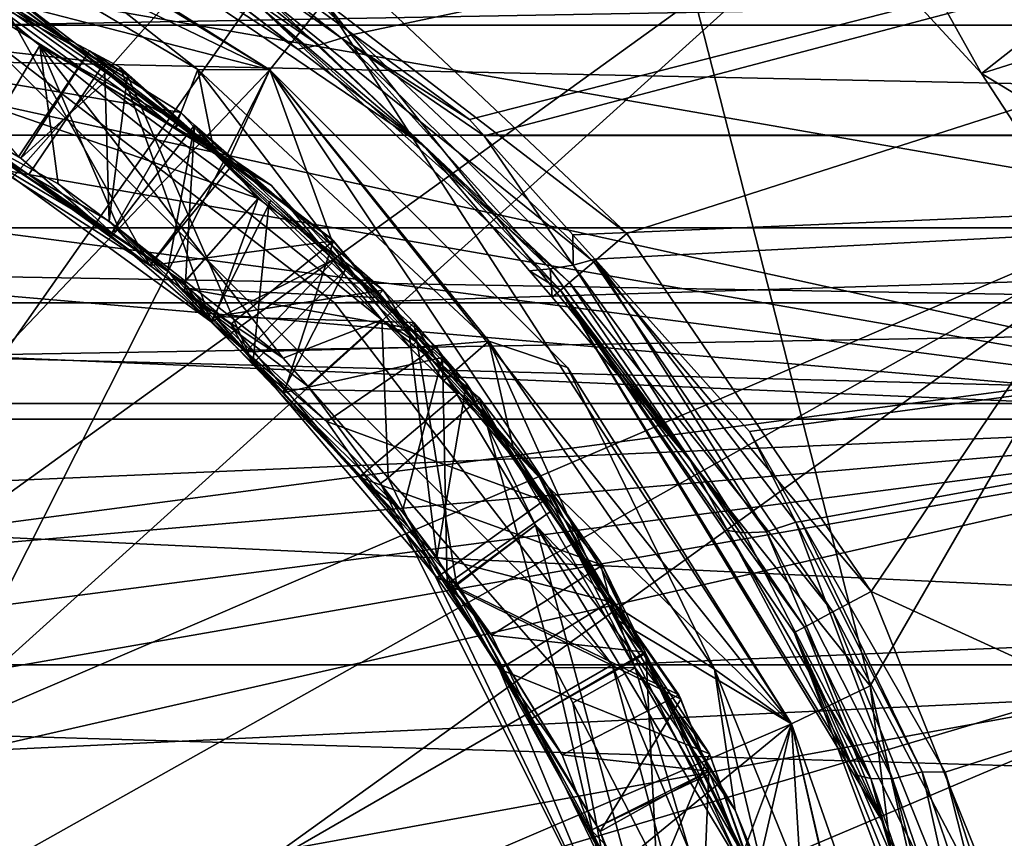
# Model space of a CAD drawing. Extents: x 0 to 200, y 18 to 95.
# Tile 55 of 256: x 49.77 to 55.4, y 51.24 to 55.92. Entities that reach past the tile are written whole.
import ezdxf

# ---------------------------------------------------------------- set-up
doc = ezdxf.new("R2010")
doc.units = 0

msp = doc.modelspace()

# ---------------------------------------------------------------- linework, layer by layer
for points in [[(50.736584, 59.984165, 1.499999), (48.326195, 60.901817, 1.499999), (46.207592, 53.498707, 1.499999)], [(50.736584, 59.984165, 1.499999), (46.207592, 53.498707, 1.499999), (47.02367, 53.217094, 1.499999)], [(50.736584, 59.984165, 1.499999), (47.02367, 53.217094, 1.499999), (47.795235, 52.829819, 1.499999)], [(52.941235, 58.64566, 1.499999), (50.736584, 59.984165, 1.499999), (47.795235, 52.829819, 1.499999)], [(52.669579, 59.807072, 63), (51.440887, 56.396202, 63), (56.787273, 55.830662, 63)], [(51.514252, 56.022617, 27.5), (52.669579, 59.807072, 27.5), (54.635891, 52.108208, 27.5)], [(52.669579, 59.807072, 27.5), (56.787273, 55.830662, 27.5), (54.635891, 52.108208, 27.5)], [(52.669579, 59.807072, 63), (56.787273, 55.830662, 63), (56.753792, 55.808353, 54.714008)], [(56.539707, 56.133171, 54.398853), (52.669579, 59.807072, 63), (56.753792, 55.808353, 54.714008)], [(52.669579, 59.807072, 27.5), (56.254646, 56.481194, 38.069279), (56.787273, 55.830662, 27.5)], [(66.499992, 55.257084, 282.468109), (66.499992, 58.968403, 278.624939), (29.499992, 55.257084, 282.468109)], [(66.499992, 58.968403, 278.624939), (29.499992, 58.968403, 278.624939), (29.499992, 55.257084, 282.468109)], [(50.481102, 56.70966, 260.700623), (66.499992, 58.968403, 263.375061), (51.678894, 55.833073, 259.989655)], [(51.678894, 55.833073, 259.989655), (66.499992, 58.968403, 263.375061), (52.343472, 55.346714, 259.595184)], [(52.343472, 55.346714, 259.595184), (66.499992, 58.968403, 263.375061), (52.427551, 55.25304, 259.538513)], [(66.499992, 58.968403, 263.375061), (66.499992, 55.257084, 259.53186), (52.427551, 55.25304, 259.538513)], [(34.117325, 57.774067), (35.066113, 58.630611), (57.841534, 53.63353)], [(35.066113, 58.630611), (57.238976, 54.76083), (57.841534, 53.63353)], [(35.066113, 58.630611), (56.541397, 55.831932), (57.238976, 54.76083)], [(35.066113, 58.630611), (55.753998, 56.838848), (56.541397, 55.831932)], [(52.941235, 58.64566, 1.499999), (47.795235, 52.829819, 1.499999), (48.508659, 52.343708, 1.499999)], [(54.867409, 56.930458, 1.499999), (52.941235, 58.64566, 1.499999), (48.508659, 52.343708, 1.499999)], [(46.89209, 57.707489, 28), (47.003357, 58.194954, 27.5), (51.202507, 55.631706, 28)], [(47.003357, 58.194954, 27.5), (51.514252, 56.022617, 27.5), (51.202507, 55.631706, 28)], [(33.245979, 56.838848), (34.117325, 57.774067), (57.841534, 53.63353)], [(46.89209, 57.707493, 49), (51.202507, 55.631706, 49), (46.499996, 50.691116, 49)], [(46.89209, 57.707493, 34.5), (49.823685, 55.985703, 34.5), (51.202507, 55.631706, 34.5)], [(51.202507, 55.631706, 49), (46.89209, 57.707493, 34.5), (51.202507, 55.631706, 34.5)], [(46.89209, 57.707493, 49), (46.89209, 57.707493, 34.5), (51.202507, 55.631706, 49)], [(49.164249, 56.91243, 29.5), (46.89209, 57.707489, 28), (51.202507, 55.631706, 28)], [(53.744888, 57.26965, 24), (54.11739, 57.674297, 24), (55.271759, 55.611019, 24)], [(54.11739, 57.674297, 24), (55.705788, 55.948833, 24), (55.271759, 55.611019, 24)], [(55.271759, 55.611019, 27.5), (53.744888, 57.26965, 24), (55.271759, 55.611019, 24)], [(56.635246, 56.043793, 27.5), (53.744888, 57.26965, 27.5), (55.271759, 55.611019, 27.5)], [(53.744888, 57.26965, 27.5), (53.744888, 57.26965, 24), (55.271759, 55.611019, 27.5)], [(49.105255, 57.216587, 63.5), (51.361942, 55.749157, 259.597687), (52.084743, 55.193924, 259.130707)], [(51.139111, 55.997543, 63.5), (49.105255, 57.216587, 63.5), (52.084743, 55.193924, 259.130707)], [(49.105255, 57.216587, 63.5), (50.242355, 56.609196, 260.321075), (51.361942, 55.749157, 259.597687)], [(55.906078, 56.968739, 26.5), (54.867409, 56.930458, 26.5), (57.411125, 54.862637, 26.5)], [(113.275154, 55.887272, 277.913177), (110.863342, 56.886276, 275.501373), (39.5, 55.887272, 277.913177)], [(110.863342, 56.886276, 275.501373), (41.911797, 56.886276, 275.501373), (39.5, 55.887272, 277.913177)], [(47.088192, 56.886276, 270.324982), (105.686966, 56.886276, 270.324982), (49.499989, 55.887272, 267.913177)], [(54.867409, 56.930458, 1.499999), (48.508659, 52.343708, 1.499999), (49.15139, 51.767342, 1.499999)], [(48.830658, 56.792336, 29.5), (49.164249, 56.91243, 29.5), (50.790874, 55.633842, 29.5)], [(56.451561, 54.895134, 1.499999), (54.867409, 56.930458, 1.499999), (49.15139, 51.767342, 1.499999)], [(51.202507, 55.631706, 29.5), (49.164249, 56.91243, 29.5), (51.202507, 55.631706, 28)], [(50.790874, 55.633842, 29.5), (49.164249, 56.91243, 29.5), (51.202507, 55.631706, 29.5)], [(105.686966, 56.886276, 270.324982), (103.275146, 55.887272, 267.913177), (49.499989, 55.887272, 267.913177)], [(54.867409, 56.930458, 26.5), (56.451561, 54.895134, 26.5), (57.411125, 54.862637, 26.5)], [(56.451561, 54.895134, 26.5), (54.867409, 56.930458, 1.499999), (56.451561, 54.895134, 1.499999)], [(54.867409, 56.930458, 26.5), (54.867409, 56.930458, 1.499999), (56.451561, 54.895134, 26.5)], [(32.458588, 55.831932), (33.245979, 56.838848), (57.841534, 53.63353)], [(49.104855, 56.268658, 29.85305), (48.830658, 56.792336, 29.5), (50.659111, 55.294971, 29.825687)], [(48.830658, 56.792336, 29.5), (50.790874, 55.633842, 29.5), (50.659111, 55.294971, 29.825687)], [(50.056637, 56.760483, 260.641815), (50.176041, 56.821392, 260.79718), (51.481956, 55.771885, 259.7612)], [(50.176041, 56.821392, 260.79718), (51.611462, 55.811703, 259.915283), (51.481956, 55.771885, 259.7612)], [(50.176041, 56.821392, 260.79718), (50.481102, 56.70966, 260.700623), (51.611462, 55.811703, 259.915283)], [(50.056637, 56.760483, 260.641815), (51.481956, 55.771885, 259.7612), (51.361942, 55.749157, 259.597687)], [(50.242355, 56.609196, 260.321075), (50.056637, 56.760483, 260.641815), (51.361942, 55.749157, 259.597687)], [(50.481102, 56.70966, 260.700623), (51.678894, 55.833073, 259.989655), (51.611462, 55.811703, 259.915283)], [(50.170048, 55.739166, 32.885326), (48.537464, 56.607803, 32.928493), (49.764038, 55.13295, 32.451752)], [(48.651295, 56.543018, 33.124859), (48.537464, 56.607803, 32.928493), (50.255806, 55.671501, 33.082195)], [(48.537464, 56.607803, 32.928493), (50.170048, 55.739166, 32.885326), (50.255806, 55.671501, 33.082195)], [(48.360542, 55.886929, 33.554359), (48.651295, 56.543018, 33.124859), (50.255806, 55.671501, 33.082195)], [(48.77718, 55.709686, 32.04652), (49.114853, 56.379372, 31.613506), (51.135666, 54.895695, 31.55485)], [(49.114853, 56.379372, 31.613506), (49.113914, 56.377476, 31.414299), (50.693104, 55.387733, 31.376329)], [(49.114853, 56.379372, 31.613506), (50.693104, 55.387733, 31.376329), (51.135666, 54.895695, 31.55485)], [(51.440887, 56.396202, 63), (51.289997, 56.196873, 63.066986), (53.244667, 54.695671, 63)], [(56.787273, 55.830662, 63), (51.440887, 56.396202, 63), (53.244667, 54.695671, 63)], [(49.113914, 56.377476, 31.414299), (48.77718, 55.709686, 30.980494), (50.693104, 55.387733, 31.376329)], [(49.206303, 56.336124, 29.913935), (49.104855, 56.268658, 29.85305), (50.659111, 55.294971, 29.825687)], [(49.154358, 56.357849, 30.112467), (49.886158, 55.770893, 30.090458), (49.55825, 55.215611, 30.523306)], [(49.154358, 56.357849, 30.112467), (49.206303, 56.336124, 29.913935), (49.886158, 55.770893, 30.090458)], [(50.685398, 55.327595, 29.875132), (49.206303, 56.336124, 29.913935), (50.659111, 55.294971, 29.825687)], [(49.886158, 55.770893, 30.090458), (49.206303, 56.336124, 29.913935), (50.685398, 55.327595, 29.875132)], [(51.289997, 56.196873, 63.066986), (51.179543, 56.050953, 63.25), (53.054565, 54.533306, 63.066986)], [(53.244667, 54.695671, 63), (51.289997, 56.196873, 63.066986), (53.054565, 54.533306, 63.066986)], [(49.61945, 56.107075, 34.400738), (49.124226, 55.519249, 33.971092), (50.514683, 54.511749, 33.927845)], [(50.959946, 55.105583, 34.361683), (49.61945, 56.107075, 34.400738), (50.514683, 54.511749, 33.927845)], [(50.96603, 55.114563, 34.5), (49.61945, 56.107075, 34.400738), (50.959946, 55.105583, 34.361683)], [(49.823685, 55.985703, 34.5), (49.61945, 56.107075, 34.400738), (50.96603, 55.114563, 34.5)], [(51.179543, 56.050953, 63.25), (51.139111, 55.997543, 63.5), (52.915394, 54.414448, 63.25)], [(53.054565, 54.533306, 63.066986), (51.179543, 56.050953, 63.25), (52.915394, 54.414448, 63.25)], [(56.635246, 56.043793, 27.5), (55.271759, 55.611019, 27.5), (57.865089, 54.036873, 27.5)], [(48.048409, 56.039436, 30.566626), (49.55825, 55.215611, 30.523306), (50.298588, 54.698914, 30.939705)], [(48.77718, 55.709686, 30.980494), (48.048409, 56.039436, 30.566626), (50.298588, 54.698914, 30.939705)], [(51.202507, 55.631706, 34.5), (49.823685, 55.985703, 34.5), (50.96603, 55.114563, 34.5)], [(51.139111, 55.997543, 63.5), (52.084743, 55.193924, 259.130707), (52.864464, 54.370945, 63.5)], [(52.915394, 54.414448, 63.25), (51.139111, 55.997543, 63.5), (52.864464, 54.370945, 63.5)], [(51.202507, 55.631706, 28), (51.514252, 56.022617, 27.5), (54.185406, 51.891266, 28)], [(51.514252, 56.022617, 27.5), (54.635891, 52.108208, 27.5), (54.185406, 51.891266, 28)], [(55.271759, 55.611019, 24), (55.705788, 55.948833, 24), (56.504807, 53.723698, 24)], [(115.346222, 54.298084, 279.984253), (39.5, 55.887272, 277.913177), (37.428932, 54.298084, 279.984253)], [(113.275154, 55.887272, 277.913177), (39.5, 55.887272, 277.913177), (115.346222, 54.298084, 279.984253)], [(49.499989, 55.887272, 2.686884), (53.160252, 52.227016, 2.686884), (44.499992, 47.227016, 2.686884)], [(49.124226, 55.519249, 33.971092), (48.360542, 55.886929, 33.554359), (50.514683, 54.511749, 33.927845)], [(48.360542, 55.886929, 33.554359), (49.822876, 55.033028, 33.514057), (50.514683, 54.511749, 33.927845)], [(48.360542, 55.886929, 33.554359), (50.255806, 55.671501, 33.082195), (49.822876, 55.033028, 33.514057)], [(49.499989, 55.887272, 2.686884), (51.571064, 54.298084, 265.842102), (53.160252, 52.227016, 2.686884)], [(49.499989, 55.887272, 267.913177), (103.275146, 55.887272, 267.913177), (51.571064, 54.298084, 265.842102)], [(49.499989, 55.887272, 2.686884), (49.499989, 55.887272, 267.913177), (51.571064, 54.298084, 265.842102)], [(103.275146, 55.887272, 267.913177), (101.204079, 54.298084, 265.842102), (51.571064, 54.298084, 265.842102)], [(31.761005, 54.76083), (32.458588, 55.831932), (57.841534, 53.63353)], [(51.611462, 55.811703, 259.915283), (51.678894, 55.833073, 259.989655), (52.343472, 55.346714, 259.595184)], [(56.787273, 55.830662, 63), (53.244667, 54.695671, 63), (54.64209, 52.648079, 63)], [(54.635891, 52.108208, 27.5), (56.787273, 55.830662, 27.5), (55.749989, 47.227016, 27.5)], [(56.787273, 55.830662, 63), (54.64209, 52.648079, 63), (59.115543, 50.60128, 63)], [(49.55825, 55.215611, 30.523306), (49.886158, 55.770893, 30.090458), (49.990215, 54.979916, 30.510912)], [(49.886158, 55.770893, 30.090458), (51.842934, 54.201427, 30.031614), (51.278927, 53.981583, 30.429102)], [(50.338715, 54.720963, 30.5), (49.886158, 55.770893, 30.090458), (51.278927, 53.981583, 30.429102)], [(49.886158, 55.770893, 30.090458), (51.211723, 54.968719, 29.861324), (51.842934, 54.201427, 30.031614)], [(49.990215, 54.979916, 30.510912), (49.886158, 55.770893, 30.090458), (50.338715, 54.720963, 30.5)], [(49.886158, 55.770893, 30.090458), (50.685398, 55.327595, 29.875132), (51.211723, 54.968719, 29.861324)], [(51.361942, 55.749157, 259.597687), (51.481956, 55.771885, 259.7612), (52.084743, 55.193924, 259.130707)], [(51.481956, 55.771885, 259.7612), (51.611462, 55.811703, 259.915283), (52.804665, 54.492821, 258.83606)], [(52.084743, 55.193924, 259.130707), (51.481956, 55.771885, 259.7612), (52.804665, 54.492821, 258.83606)], [(51.611462, 55.811703, 259.915283), (52.936508, 54.513313, 258.991943), (52.804665, 54.492821, 258.83606)], [(51.611462, 55.811703, 259.915283), (52.427551, 55.25304, 259.538513), (52.936508, 54.513313, 258.991943)], [(51.611462, 55.811703, 259.915283), (52.343472, 55.346714, 259.595184), (52.427551, 55.25304, 259.538513)], [(48.77718, 55.709686, 32.04652), (50.709919, 54.415943, 31.987926), (50.866119, 54.188927, 32.415184)], [(49.777908, 55.125977, 32.451363), (48.77718, 55.709686, 32.04652), (50.866119, 54.188927, 32.415184)], [(48.77718, 55.709686, 32.04652), (51.135666, 54.895695, 31.55485), (50.709919, 54.415943, 31.987926)], [(50.693104, 55.387733, 31.376329), (48.77718, 55.709686, 30.980494), (50.298588, 54.698914, 30.939705)], [(49.764038, 55.13295, 32.451752), (48.77718, 55.709686, 32.04652), (49.777908, 55.125977, 32.451363)], [(50.170048, 55.739166, 32.885326), (49.764038, 55.13295, 32.451752), (49.777908, 55.125977, 32.451363)], [(50.348133, 55.644417, 32.880615), (50.170048, 55.739166, 32.885326), (49.777908, 55.125977, 32.451363)], [(50.255806, 55.671501, 33.082195), (50.170048, 55.739166, 32.885326), (50.388, 55.599697, 33.078682)], [(50.170048, 55.739166, 32.885326), (50.348133, 55.644417, 32.880615), (50.388, 55.599697, 33.078682)], [(49.822876, 55.033028, 33.514057), (50.255806, 55.671501, 33.082195), (50.282269, 54.764771, 33.501392)], [(50.255806, 55.671501, 33.082195), (50.388, 55.599697, 33.078682), (50.282269, 54.764771, 33.501392)], [(46.499996, 50.691116, 49), (51.202507, 55.631706, 49), (47.964096, 49.227016, 49)], [(51.202507, 55.631706, 49), (54.185406, 51.891266, 49), (47.964096, 49.227016, 49)], [(50.348133, 55.644417, 32.880615), (49.777908, 55.125977, 32.451363), (50.866119, 54.188927, 32.415184)], [(50.282269, 54.764771, 33.501392), (50.388, 55.599697, 33.078682), (51.104874, 53.951752, 33.471104)], [(51.208199, 54.883282, 32.853802), (50.348133, 55.644417, 32.880615), (50.866119, 54.188927, 32.415184)], [(50.388, 55.599697, 33.078682), (50.348133, 55.644417, 32.880615), (51.198883, 54.873375, 33.053291)], [(50.348133, 55.644417, 32.880615), (51.208199, 54.883282, 32.853802), (51.198883, 54.873375, 33.053291)], [(50.388, 55.599697, 33.078682), (51.198883, 54.873375, 33.053291), (51.104874, 53.951752, 33.471104)], [(50.659111, 55.294971, 29.825687), (50.790874, 55.633842, 29.5), (50.885746, 55.152924, 29.821697)], [(50.790874, 55.633842, 29.5), (52.455261, 54.080021, 29.5), (52.005096, 54.041203, 29.798229)], [(50.885746, 55.152924, 29.821697), (50.790874, 55.633842, 29.5), (52.005096, 54.041203, 29.798229)], [(50.790874, 55.633842, 29.5), (51.202507, 55.631706, 29.5), (52.455261, 54.080021, 29.5)], [(51.202507, 55.631706, 34.5), (50.96603, 55.114563, 34.5), (51.553345, 54.666683, 34.5)], [(54.185406, 51.891266, 29.5), (51.202507, 55.631706, 28), (54.185406, 51.891266, 28)], [(52.904682, 53.929531, 29.5), (51.202507, 55.631706, 28), (54.185406, 51.891266, 29.5)], [(51.202507, 55.631706, 34.5), (52.789925, 53.250019, 34.5), (54.185406, 51.891266, 34.5)], [(54.185406, 51.891266, 49), (51.202507, 55.631706, 34.5), (54.185406, 51.891266, 34.5)], [(51.202507, 55.631706, 49), (51.202507, 55.631706, 34.5), (54.185406, 51.891266, 49)], [(51.202507, 55.631706, 34.5), (51.553345, 54.666683, 34.5), (52.789925, 53.250019, 34.5)], [(51.202507, 55.631706, 29.5), (51.202507, 55.631706, 28), (52.904682, 53.929531, 29.5)], [(52.455261, 54.080021, 29.5), (51.202507, 55.631706, 29.5), (52.904682, 53.929531, 29.5)], [(56.504807, 53.723698, 27.5), (55.271759, 55.611019, 24), (56.504807, 53.723698, 24)], [(57.865089, 54.036873, 27.5), (55.271759, 55.611019, 27.5), (56.504807, 53.723698, 27.5)], [(55.271759, 55.611019, 27.5), (55.271759, 55.611019, 24), (56.504807, 53.723698, 27.5)], [(50.770893, 55.313946, 31.37389), (50.693104, 55.387733, 31.376329), (50.298588, 54.698914, 30.939705)], [(50.693104, 55.387733, 31.376329), (50.770893, 55.313946, 31.37389), (51.135666, 54.895695, 31.55485)], [(50.770893, 55.313946, 31.37389), (50.298588, 54.698914, 30.939705), (50.61911, 54.48597, 30.931112)], [(50.770893, 55.313946, 31.37389), (50.61911, 54.48597, 30.931112), (50.716995, 54.381451, 30.927473)], [(50.685398, 55.327595, 29.875132), (50.659111, 55.294971, 29.825687), (50.885746, 55.152924, 29.821697)], [(50.685398, 55.327595, 29.875132), (50.885746, 55.152924, 29.821697), (51.211723, 54.968719, 29.861324)], [(50.770893, 55.313946, 31.37389), (50.716995, 54.381451, 30.927473), (51.809616, 54.328651, 31.341314)], [(51.849873, 54.371326, 31.534117), (50.770893, 55.313946, 31.37389), (51.809616, 54.328651, 31.341314)], [(51.135666, 54.895695, 31.55485), (50.770893, 55.313946, 31.37389), (51.849873, 54.371326, 31.534117)], [(66.499992, 50.376331, 284.641174), (66.499992, 55.257084, 282.468109), (29.499992, 50.376331, 284.641174)], [(66.499992, 55.257084, 282.468109), (29.499992, 55.257084, 282.468109), (29.499992, 50.376331, 284.641174)], [(52.427551, 55.25304, 259.538513), (66.499992, 55.257084, 259.53186), (52.934669, 54.688057, 259.196655)], [(52.427551, 55.25304, 259.538513), (52.934669, 54.688057, 259.196655), (52.936508, 54.513313, 258.991943)], [(52.934669, 54.688057, 259.196655), (66.499992, 55.257084, 259.53186), (53.060078, 54.54834, 259.112091)], [(53.060078, 54.54834, 259.112091), (66.499992, 55.257084, 259.53186), (53.945152, 53.562252, 258.515442)], [(53.945152, 53.562252, 258.515442), (66.499992, 55.257084, 259.53186), (54.241329, 53.04694, 258.301117)], [(54.241329, 53.04694, 258.301117), (66.499992, 55.257084, 259.53186), (55.064758, 51.614265, 257.705261)], [(55.064758, 51.614265, 257.705261), (66.499992, 55.257084, 259.53186), (55.468193, 50.365749, 257.401794)], [(49.55825, 55.215611, 30.523306), (49.990215, 54.979916, 30.510912), (50.298588, 54.698914, 30.939705)], [(52.038357, 54.074627, 29.832857), (50.885746, 55.152924, 29.821697), (52.005096, 54.041203, 29.798229)], [(51.211723, 54.968719, 29.861324), (50.885746, 55.152924, 29.821697), (52.038357, 54.074627, 29.832857)], [(52.084743, 55.193924, 259.130707), (52.687698, 54.482037, 258.688446), (52.864464, 54.370945, 63.5)], [(52.084743, 55.193924, 259.130707), (52.804665, 54.492821, 258.83606), (52.687698, 54.482037, 258.688446)], [(50.987236, 55.085186, 34.360886), (50.959946, 55.105583, 34.361683), (50.514683, 54.511749, 33.927845)], [(51.565258, 54.653336, 34.344044), (50.987236, 55.085186, 34.360886), (50.514683, 54.511749, 33.927845)], [(50.96603, 55.114563, 34.5), (50.959946, 55.105583, 34.361683), (50.987236, 55.085186, 34.360886)], [(50.96603, 55.114563, 34.5), (50.987236, 55.085186, 34.360886), (51.553345, 54.666683, 34.5)], [(51.553345, 54.666683, 34.5), (50.987236, 55.085186, 34.360886), (51.565258, 54.653336, 34.344044)], [(49.822876, 55.033028, 33.514057), (50.282269, 54.764771, 33.501392), (50.514683, 54.511749, 33.927845)], [(49.990215, 54.979916, 30.510912), (50.338715, 54.720963, 30.5), (50.298588, 54.698914, 30.939705)], [(51.842934, 54.201427, 30.031614), (51.211723, 54.968719, 29.861324), (52.038357, 54.074627, 29.832857)], [(56.451561, 54.895134, 1.499999), (49.15139, 51.767342, 1.499999), (49.712063, 51.110878, 1.499999)], [(56.451561, 54.895134, 1.499999), (49.712063, 51.110878, 1.499999), (50.180786, 50.385906, 1.499999)], [(57.64143, 52.606842, 1.499999), (56.451561, 54.895134, 1.499999), (50.180786, 50.385906, 1.499999)], [(50.709919, 54.415943, 31.987926), (51.135666, 54.895695, 31.55485), (50.712101, 54.41449, 31.98786)], [(50.712101, 54.41449, 31.98786), (51.135666, 54.895695, 31.55485), (50.888062, 54.219883, 31.981251)], [(51.580719, 54.553616, 32.84219), (51.208199, 54.883282, 32.853802), (50.866119, 54.188927, 32.415184)], [(51.135666, 54.895695, 31.55485), (51.849873, 54.371326, 31.534117), (50.888062, 54.219883, 31.981251)], [(51.198883, 54.873375, 33.053291), (51.632793, 54.484711, 33.039707), (51.104874, 53.951752, 33.471104)], [(51.198883, 54.873375, 33.053291), (51.208199, 54.883282, 32.853802), (51.632793, 54.484711, 33.039707)], [(51.208199, 54.883282, 32.853802), (51.580719, 54.553616, 32.84219), (51.632793, 54.484711, 33.039707)], [(31.761005, 54.76083), (57.841534, 53.63353), (31.158463, 53.63353)], [(50.978153, 54.17593, 33.913429), (50.282269, 54.764771, 33.501392), (51.104874, 53.951752, 33.471104)], [(50.514683, 54.511749, 33.927845), (50.282269, 54.764771, 33.501392), (50.978153, 54.17593, 33.913429)], [(91.499992, 53.722206, 267.25), (33.5, 54.727013, 271), (33.5, 53.722206, 267.25)], [(91.499992, 54.727013, 271), (33.5, 54.727013, 271), (91.499992, 53.722206, 267.25)], [(91.499992, 54.727013, 271), (91.499992, 53.722206, 274.75), (33.5, 53.722206, 274.75)], [(33.5, 54.727013, 271), (91.499992, 54.727013, 271), (33.5, 53.722206, 274.75)], [(50.298588, 54.698914, 30.939705), (50.338715, 54.720963, 30.5), (50.61911, 54.48597, 30.931112)], [(50.703243, 54.3661, 30.5), (50.338715, 54.720963, 30.5), (51.278927, 53.981583, 30.429102)], [(50.61911, 54.48597, 30.931112), (50.338715, 54.720963, 30.5), (50.703243, 54.3661, 30.5)], [(53.244667, 54.695671, 63), (53.054565, 54.533306, 63.066986), (54.64209, 52.648079, 63)], [(51.565258, 54.653336, 34.344044), (50.514683, 54.511749, 33.927845), (50.978153, 54.17593, 33.913429)], [(51.565258, 54.653336, 34.344044), (50.978153, 54.17593, 33.913429), (51.289284, 53.805035, 33.901234)], [(51.565258, 54.653336, 34.344044), (51.289284, 53.805035, 33.901234), (52.285679, 53.784756, 34.317696)], [(51.553345, 54.666683, 34.5), (52.285679, 53.784756, 34.317696), (52.789925, 53.250019, 34.5)], [(51.553345, 54.666683, 34.5), (51.565258, 54.653336, 34.344044), (52.285679, 53.784756, 34.317696)], [(52.934669, 54.688057, 259.196655), (53.060078, 54.54834, 259.112091), (52.936508, 54.513313, 258.991943)], [(51.580719, 54.553616, 32.84219), (50.866119, 54.188927, 32.415184), (51.064274, 54.018291, 32.408596)], [(52.152565, 54.047546, 32.824364), (51.580719, 54.553616, 32.84219), (51.064274, 54.018291, 32.408596)], [(51.632793, 54.484711, 33.039707), (51.580719, 54.553616, 32.84219), (52.188927, 53.986568, 33.022293)], [(51.580719, 54.553616, 32.84219), (52.152565, 54.047546, 32.824364), (52.188927, 53.986568, 33.022293)], [(53.054565, 54.533306, 63.066986), (52.915394, 54.414448, 63.25), (54.421612, 52.530228, 63.066986)], [(52.936508, 54.513313, 258.991943), (53.060078, 54.54834, 259.112091), (54.04277, 52.988613, 258.15506)], [(54.64209, 52.648079, 63), (53.054565, 54.533306, 63.066986), (54.421612, 52.530228, 63.066986)], [(53.060078, 54.54834, 259.112091), (54.210289, 53.044353, 258.259583), (54.04277, 52.988613, 258.15506)], [(53.060078, 54.54834, 259.112091), (53.945152, 53.562252, 258.515442), (54.210289, 53.044353, 258.259583)], [(50.716995, 54.381451, 30.927473), (50.61911, 54.48597, 30.931112), (50.703243, 54.3661, 30.5)], [(51.104874, 53.951752, 33.471104), (51.632793, 54.484711, 33.039707), (51.274567, 53.784031, 33.464855)], [(51.632793, 54.484711, 33.039707), (52.188927, 53.986568, 33.022293), (51.274567, 53.784031, 33.464855)], [(52.687698, 54.482037, 258.688446), (52.804665, 54.492821, 258.83606), (52.81633, 54.330158, 258.594055)], [(52.864464, 54.370945, 63.5), (52.687698, 54.482037, 258.688446), (52.81633, 54.330158, 258.594055)], [(52.804665, 54.492821, 258.83606), (52.936508, 54.513313, 258.991943), (53.914444, 52.982651, 257.995087)], [(53.606503, 53.397228, 258.014435), (52.804665, 54.492821, 258.83606), (53.914444, 52.982651, 257.995087)], [(52.81633, 54.330158, 258.594055), (52.804665, 54.492821, 258.83606), (53.606503, 53.397228, 258.014435)], [(52.936508, 54.513313, 258.991943), (54.04277, 52.988613, 258.15506), (53.914444, 52.982651, 257.995087)], [(50.709919, 54.415943, 31.987926), (50.712101, 54.41449, 31.98786), (50.866119, 54.188927, 32.415184)], [(50.712101, 54.41449, 31.98786), (50.888062, 54.219883, 31.981251), (50.866119, 54.188927, 32.415184)], [(52.915394, 54.414448, 63.25), (52.864464, 54.370945, 63.5), (54.260201, 52.443958, 63.25)], [(54.421612, 52.530228, 63.066986), (52.915394, 54.414448, 63.25), (54.260201, 52.443958, 63.25)], [(50.716995, 54.381451, 30.927473), (50.703243, 54.3661, 30.5), (52.157894, 52.842987, 30.873913)], [(50.703243, 54.3661, 30.5), (51.834507, 53.264797, 30.5), (52.157894, 52.842987, 30.873913)], [(50.703243, 54.3661, 30.5), (51.419189, 53.821648, 30.41662), (51.834507, 53.264797, 30.5)], [(50.703243, 54.3661, 30.5), (51.278927, 53.981583, 30.429102), (51.419189, 53.821648, 30.41662)], [(51.994823, 54.152969, 31.335506), (50.716995, 54.381451, 30.927473), (52.157894, 52.842987, 30.873913)], [(51.809616, 54.328651, 31.341314), (50.716995, 54.381451, 30.927473), (51.994823, 54.152969, 31.335506)], [(50.888062, 54.219883, 31.981251), (51.849873, 54.371326, 31.534117), (52.025764, 54.185829, 31.52816)], [(51.849873, 54.371326, 31.534117), (51.809616, 54.328651, 31.341314), (51.994823, 54.152969, 31.335506)], [(52.025764, 54.185829, 31.52816), (51.849873, 54.371326, 31.534117), (51.994823, 54.152969, 31.335506)], [(52.864464, 54.370945, 63.5), (52.81633, 54.330158, 258.594055), (53.606503, 53.397228, 258.014435)], [(52.864464, 54.370945, 63.5), (54.565937, 51.59515, 257.259247), (54.703175, 51.337383, 257.151245)], [(54.201126, 52.41238, 63.5), (52.864464, 54.370945, 63.5), (54.703175, 51.337383, 257.151245)], [(52.864464, 54.370945, 63.5), (53.82008, 52.996063, 257.846313), (54.565937, 51.59515, 257.259247)], [(54.260201, 52.443958, 63.25), (52.864464, 54.370945, 63.5), (54.201126, 52.41238, 63.5)], [(52.864464, 54.370945, 63.5), (53.606503, 53.397228, 258.014435), (53.82008, 52.996063, 257.846313)], [(116.93541, 52.227016, 281.573425), (37.428932, 54.298084, 279.984253), (35.839737, 52.227016, 281.573425)], [(115.346222, 54.298084, 279.984253), (37.428932, 54.298084, 279.984253), (116.93541, 52.227016, 281.573425)], [(51.571064, 54.298084, 265.842102), (53.160252, 52.227016, 264.25293), (53.160252, 52.227016, 2.686884)], [(51.571064, 54.298084, 265.842102), (101.204079, 54.298084, 265.842102), (53.160252, 52.227016, 264.25293)], [(101.204079, 54.298084, 265.842102), (99.614899, 52.227016, 264.25293), (53.160252, 52.227016, 264.25293)], [(50.866119, 54.188927, 32.415184), (50.888062, 54.219883, 31.981251), (51.064274, 54.018291, 32.408596)], [(50.888062, 54.219883, 31.981251), (52.025764, 54.185829, 31.52816), (52.269489, 52.692139, 31.929359)], [(52.15752, 52.727703, 32.365692), (50.888062, 54.219883, 31.981251), (52.269489, 52.692139, 31.929359)], [(51.527969, 53.619003, 32.393181), (50.888062, 54.219883, 31.981251), (52.15752, 52.727703, 32.365692)], [(51.064274, 54.018291, 32.408596), (50.888062, 54.219883, 31.981251), (51.527969, 53.619003, 32.393181)], [(51.278927, 53.981583, 30.429102), (51.842934, 54.201427, 30.031614), (51.419189, 53.821648, 30.41662)], [(51.419189, 53.821648, 30.41662), (51.842934, 54.201427, 30.031614), (51.878365, 53.298077, 30.375759)], [(51.842934, 54.201427, 30.031614), (52.400841, 53.753948, 30.014835), (51.878365, 53.298077, 30.375759)], [(51.842934, 54.201427, 30.031614), (52.038357, 54.074627, 29.832857), (52.400841, 53.753948, 30.014835)], [(52.025764, 54.185829, 31.52816), (51.994823, 54.152969, 31.335506), (52.327564, 53.837341, 31.325071)], [(52.025764, 54.185829, 31.52816), (52.722313, 53.02726, 31.496454), (52.269489, 52.692139, 31.929359)], [(52.025764, 54.185829, 31.52816), (52.327564, 53.837341, 31.325071), (52.722313, 53.02726, 31.496454)], [(50.978153, 54.17593, 33.913429), (51.104874, 53.951752, 33.471104), (51.289284, 53.805035, 33.901234)], [(52.327564, 53.837341, 31.325071), (51.994823, 54.152969, 31.335506), (52.157894, 52.842987, 30.873913)], [(52.005096, 54.041203, 29.798229), (52.455261, 54.080021, 29.5), (52.196102, 53.851498, 29.794224)], [(52.038357, 54.074627, 29.832857), (52.005096, 54.041203, 29.798229), (52.196102, 53.851498, 29.794224)], [(52.038357, 54.074627, 29.832857), (52.196102, 53.851498, 29.794224), (52.365372, 53.720932, 29.821596)], [(52.400841, 53.753948, 30.014835), (52.038357, 54.074627, 29.832857), (52.365372, 53.720932, 29.821596)], [(52.196102, 53.851498, 29.794224), (52.455261, 54.080021, 29.5), (52.59729, 53.453045, 29.785812)], [(52.455261, 54.080021, 29.5), (52.904682, 53.929531, 29.5), (53.745544, 52.203934, 29.5)], [(53.123138, 52.599022, 29.770943), (52.455261, 54.080021, 29.5), (53.745544, 52.203934, 29.5)], [(52.59729, 53.453045, 29.785812), (52.455261, 54.080021, 29.5), (53.123138, 52.599022, 29.770943)], [(52.152565, 54.047546, 32.824364), (51.064274, 54.018291, 32.408596), (51.527969, 53.619003, 32.393181)], [(52.152565, 54.047546, 32.824364), (51.527969, 53.619003, 32.393181), (52.766994, 53.165977, 32.799278)], [(52.188927, 53.986568, 33.022293), (52.152565, 54.047546, 32.824364), (52.805244, 53.103577, 32.99712)], [(52.152565, 54.047546, 32.824364), (52.766994, 53.165977, 32.799278), (52.805244, 53.103577, 32.99712)], [(51.274567, 53.784031, 33.464855), (52.188927, 53.986568, 33.022293), (51.95982, 53.106758, 33.439625)], [(51.95982, 53.106758, 33.439625), (52.188927, 53.986568, 33.022293), (52.217117, 52.690163, 33.426891)], [(52.188927, 53.986568, 33.022293), (52.805244, 53.103577, 32.99712), (52.217117, 52.690163, 33.426891)], [(51.289284, 53.805035, 33.901234), (51.104874, 53.951752, 33.471104), (51.274567, 53.784031, 33.464855)], [(53.745544, 52.203934, 29.5), (52.904682, 53.929531, 29.5), (54.185406, 51.891266, 29.5)], [(52.365372, 53.720932, 29.821596), (52.196102, 53.851498, 29.794224), (52.59729, 53.453045, 29.785812)], [(51.289284, 53.805035, 33.901234), (51.274567, 53.784031, 33.464855), (51.712006, 53.301094, 33.884663)], [(52.285679, 53.784756, 34.317696), (51.289284, 53.805035, 33.901234), (51.712006, 53.301094, 33.884663)], [(51.419189, 53.821648, 30.41662), (51.878365, 53.298077, 30.375759), (51.834507, 53.264797, 30.5)], [(52.327564, 53.837341, 31.325071), (52.157894, 52.842987, 30.873913), (53.145798, 52.588692, 31.287632)], [(52.722313, 53.02726, 31.496454), (52.327564, 53.837341, 31.325071), (53.145798, 52.588692, 31.287632)], [(51.712006, 53.301094, 33.884663), (51.274567, 53.784031, 33.464855), (51.95982, 53.106758, 33.439625)], [(52.285679, 53.784756, 34.317696), (51.712006, 53.301094, 33.884663), (53.103775, 52.798401, 34.287773)], [(51.878365, 53.298077, 30.375759), (52.400841, 53.753948, 30.014835), (52.831078, 52.211739, 30.290981)], [(52.789925, 53.250019, 34.5), (52.285679, 53.784756, 34.317696), (53.103775, 52.798401, 34.287773)], [(52.400841, 53.753948, 30.014835), (52.365372, 53.720932, 29.821596), (52.731522, 53.324902, 29.808989)], [(52.831078, 52.211739, 30.290981), (52.400841, 53.753948, 30.014835), (53.291805, 52.211151, 29.973141)], [(52.400841, 53.753948, 30.014835), (52.731522, 53.324902, 29.808989), (53.291805, 52.211151, 29.973141)], [(91.499992, 50.977016, 264.504822), (33.5, 53.722206, 267.25), (33.5, 50.977016, 264.504822)], [(91.499992, 53.722206, 267.25), (33.5, 53.722206, 267.25), (91.499992, 50.977016, 264.504822)], [(91.499992, 53.722206, 274.75), (91.499992, 50.977016, 277.495178), (33.5, 50.977016, 277.495178)], [(33.5, 53.722206, 274.75), (91.499992, 53.722206, 274.75), (33.5, 50.977016, 277.495178)], [(52.365372, 53.720932, 29.821596), (52.59729, 53.453045, 29.785812), (52.731522, 53.324902, 29.808989)], [(29.777065, 48.735497), (57.841534, 53.63353), (29.699997, 47.227016)], [(57.841534, 53.63353), (58.344566, 52.458443), (29.699997, 47.227016)], [(29.962137, 50.000259), (57.841534, 53.63353), (29.777065, 48.735497)], [(30.255661, 51.244335), (57.841534, 53.63353), (29.962137, 50.000259)], [(30.655428, 52.458443), (57.841534, 53.63353), (30.255661, 51.244335)], [(31.158463, 53.63353), (57.841534, 53.63353), (30.655428, 52.458443)], [(52.766994, 53.165977, 32.799278), (51.527969, 53.619003, 32.393181), (52.15752, 52.727703, 32.365692)], [(53.945152, 53.562252, 258.515442), (54.241329, 53.04694, 258.301117), (54.210289, 53.044353, 258.259583)], [(53.147869, 52.615677, 29.787298), (52.59729, 53.453045, 29.785812), (53.123138, 52.599022, 29.770943)], [(52.731522, 53.324902, 29.808989), (52.59729, 53.453045, 29.785812), (53.147869, 52.615677, 29.787298)], [(53.82008, 52.996063, 257.846313), (53.606503, 53.397228, 258.014435), (53.914444, 52.982651, 257.995087)], [(51.712006, 53.301094, 33.884663), (51.95982, 53.106758, 33.439625), (52.469685, 52.397854, 33.854961)], [(53.103775, 52.798401, 34.287773), (51.712006, 53.301094, 33.884663), (52.469685, 52.397854, 33.854961)], [(51.834507, 53.264797, 30.5), (51.878365, 53.298077, 30.375759), (53.237156, 50.466278, 30.5)], [(51.878365, 53.298077, 30.375759), (52.831078, 52.211739, 30.290981), (53.237156, 50.466278, 30.5)], [(52.731522, 53.324902, 29.808989), (53.147869, 52.615677, 29.787298), (53.291805, 52.211151, 29.973141)], [(52.515553, 52.203331, 30.854261), (51.834507, 53.264797, 30.5), (53.237156, 50.466278, 30.5)], [(52.157894, 52.842987, 30.873913), (51.834507, 53.264797, 30.5), (52.515553, 52.203331, 30.854261)], [(52.789925, 53.250019, 34.5), (53.176678, 52.491867, 34.5), (54.185406, 51.891266, 34.5)], [(52.789925, 53.250019, 34.5), (53.100662, 52.7757, 34.486801), (53.176678, 52.491867, 34.5)], [(52.789925, 53.250019, 34.5), (53.103775, 52.798401, 34.287773), (53.100662, 52.7757, 34.486801)], [(52.766994, 53.165977, 32.799278), (52.15752, 52.727703, 32.365692), (53.540878, 52.055607, 32.767681)], [(52.805244, 53.103577, 32.99712), (52.766994, 53.165977, 32.799278), (53.553699, 52.031288, 32.966549)], [(52.766994, 53.165977, 32.799278), (53.540878, 52.055607, 32.767681), (53.553699, 52.031288, 32.966549)], [(51.95982, 53.106758, 33.439625), (52.217117, 52.690163, 33.426891), (52.469685, 52.397854, 33.854961)], [(52.217117, 52.690163, 33.426891), (52.805244, 53.103577, 32.99712), (53.553699, 52.031288, 32.966549)], [(52.269489, 52.692139, 31.929359), (52.722313, 53.02726, 31.496454), (52.274509, 52.686581, 31.929171)], [(52.274509, 52.686581, 31.929171), (52.722313, 53.02726, 31.496454), (53.364143, 50.640057, 31.87076)], [(52.722313, 53.02726, 31.496454), (54.013714, 50.879257, 31.437674), (53.364143, 50.640057, 31.87076)], [(52.722313, 53.02726, 31.496454), (53.716251, 51.718155, 31.26153), (54.013714, 50.879257, 31.437674)], [(52.722313, 53.02726, 31.496454), (53.145798, 52.588692, 31.287632), (53.716251, 51.718155, 31.26153)], [(54.04277, 52.988613, 258.15506), (54.210289, 53.044353, 258.259583), (54.763191, 51.576668, 257.582306)], [(54.210289, 53.044353, 258.259583), (54.241329, 53.04694, 258.301117), (54.933781, 51.615074, 257.689636)], [(54.210289, 53.044353, 258.259583), (54.933781, 51.615074, 257.689636), (54.763191, 51.576668, 257.582306)], [(54.933781, 51.615074, 257.689636), (54.241329, 53.04694, 258.301117), (55.064758, 51.614265, 257.705261)], [(53.82008, 52.996063, 257.846313), (53.914444, 52.982651, 257.995087), (54.640255, 51.577957, 257.41806)], [(54.565937, 51.59515, 257.259247), (53.82008, 52.996063, 257.846313), (54.640255, 51.577957, 257.41806)], [(53.914444, 52.982651, 257.995087), (54.04277, 52.988613, 258.15506), (54.640255, 51.577957, 257.41806)], [(54.640255, 51.577957, 257.41806), (54.04277, 52.988613, 258.15506), (54.763191, 51.576668, 257.582306)], [(53.145798, 52.588692, 31.287632), (52.157894, 52.842987, 30.873913), (52.515553, 52.203331, 30.854261)], [(53.103775, 52.798401, 34.287773), (52.469685, 52.397854, 33.854961), (53.348461, 52.299587, 34.274807)], [(53.100662, 52.7757, 34.486801), (53.103775, 52.798401, 34.287773), (53.226986, 52.520058, 34.480152)], [(53.100662, 52.7757, 34.486801), (53.226986, 52.520058, 34.480152), (53.176678, 52.491867, 34.5)], [(53.226986, 52.520058, 34.480152), (53.103775, 52.798401, 34.287773), (53.348461, 52.299587, 34.274807)], [(52.15752, 52.727703, 32.365692), (52.269489, 52.692139, 31.929359), (52.873753, 51.713684, 32.334415)], [(53.540878, 52.055607, 32.767681), (52.15752, 52.727703, 32.365692), (52.873753, 51.713684, 32.334415)], [(52.701256, 51.92112, 33.84161), (52.217117, 52.690163, 33.426891), (53.090847, 51.275467, 33.383652)], [(52.217117, 52.690163, 33.426891), (53.553699, 52.031288, 32.966549), (53.090847, 51.275467, 33.383652)], [(52.469685, 52.397854, 33.854961), (52.217117, 52.690163, 33.426891), (52.701256, 51.92112, 33.84161)], [(52.269489, 52.692139, 31.929359), (52.274509, 52.686581, 31.929171), (52.873753, 51.713684, 32.334415)], [(53.040535, 51.282131, 32.322758), (52.274509, 52.686581, 31.929171), (53.364143, 50.640057, 31.87076)], [(52.873753, 51.713684, 32.334415), (52.274509, 52.686581, 31.929171), (53.040535, 51.282131, 32.322758)], [(57.64143, 52.606842, 1.499999), (50.180786, 50.385906, 1.499999), (50.549305, 49.605213, 1.499999)], [(58.39777, 50.141075, 1.499999), (57.64143, 52.606842, 1.499999), (50.549305, 49.605213, 1.499999)], [(53.147869, 52.615677, 29.787298), (53.123138, 52.599022, 29.770943), (53.863831, 51.396065, 29.75)], [(53.291805, 52.211151, 29.973141), (53.147869, 52.615677, 29.787298), (53.863831, 51.396065, 29.75)], [(54.64209, 52.648079, 63), (54.421612, 52.530228, 63.066986), (55.568226, 50.348579, 63)], [(59.115543, 50.60128, 63), (54.64209, 52.648079, 63), (55.568226, 50.348579, 63)], [(53.145798, 52.588692, 31.287632), (52.515553, 52.203331, 30.854261), (53.716251, 51.718155, 31.26153)], [(53.123138, 52.599022, 29.770943), (53.745544, 52.203934, 29.5), (53.863831, 51.396065, 29.75)], [(53.176678, 52.491867, 34.5), (53.226986, 52.520058, 34.480152), (53.338425, 52.294521, 34.474289)], [(54.185406, 51.891266, 34.5), (53.176678, 52.491867, 34.5), (53.887978, 51.097488, 34.5)], [(53.176678, 52.491867, 34.5), (53.338425, 52.294521, 34.474289), (53.887978, 51.097488, 34.5)], [(53.226986, 52.520058, 34.480152), (53.348461, 52.299587, 34.274807), (53.338425, 52.294521, 34.474289)], [(54.421612, 52.530228, 63.066986), (54.260201, 52.443958, 63.25), (55.327618, 50.28072, 63.066986)], [(55.568226, 50.348579, 63), (54.421612, 52.530228, 63.066986), (55.327618, 50.28072, 63.066986)], [(58.344566, 52.458443), (58.744335, 51.244335), (29.699997, 47.227016)], [(54.260201, 52.443958, 63.25), (54.201126, 52.41238, 63.5), (55.15147, 50.231045, 63.25)], [(55.327618, 50.28072, 63.066986), (54.260201, 52.443958, 63.25), (55.15147, 50.231045, 63.25)], [(53.348461, 52.299587, 34.274807), (52.469685, 52.397854, 33.854961), (52.701256, 51.92112, 33.84161)], [(54.201126, 52.41238, 63.5), (54.703175, 51.337383, 257.151245), (55.035801, 50.197922, 256.881195)], [(55.087002, 50.21286, 63.5), (54.201126, 52.41238, 63.5), (55.035801, 50.197922, 256.881195)], [(55.15147, 50.231045, 63.25), (54.201126, 52.41238, 63.5), (55.087002, 50.21286, 63.5)], [(53.351723, 52.292938, 34.274635), (53.348461, 52.299587, 34.274807), (52.701256, 51.92112, 33.84161)], [(53.351723, 52.292938, 34.274635), (52.701256, 51.92112, 33.84161), (53.449265, 50.381187, 33.798492)], [(53.338425, 52.294521, 34.474289), (53.348461, 52.299587, 34.274807), (53.351723, 52.292938, 34.274635)], [(53.887978, 51.097488, 34.5), (53.338425, 52.294521, 34.474289), (54.037235, 50.880283, 34.437508)], [(53.338425, 52.294521, 34.474289), (53.351723, 52.292938, 34.274635), (54.037235, 50.880283, 34.437508)], [(54.165119, 50.634731, 34.231522), (53.351723, 52.292938, 34.274635), (53.449265, 50.381187, 33.798492)], [(54.037235, 50.880283, 34.437508), (53.351723, 52.292938, 34.274635), (54.165119, 50.634731, 34.231522)], [(117.93441, 49.815205, 282.572418), (35.839737, 52.227016, 281.573425), (34.840733, 49.815205, 282.572418)], [(116.93541, 52.227016, 281.573425), (35.839737, 52.227016, 281.573425), (117.93441, 49.815205, 282.572418)], [(53.160252, 52.227016, 2.686884), (54.499992, 47.227016, 2.686884), (44.499992, 47.227016, 2.686884)], [(52.831078, 52.211739, 30.290981), (52.934513, 52.011013, 30.277914), (53.237156, 50.466278, 30.5)], [(52.831078, 52.211739, 30.290981), (53.291805, 52.211151, 29.973141), (52.934513, 52.011013, 30.277914)], [(52.934513, 52.011013, 30.277914), (53.291805, 52.211151, 29.973141), (53.911053, 50.115898, 30.154531)], [(53.160252, 52.227016, 2.686884), (54.159252, 49.815205, 263.253906), (54.499992, 47.227016, 2.686884)], [(53.160252, 52.227016, 264.25293), (99.614899, 52.227016, 264.25293), (54.159252, 49.815205, 263.253906)], [(53.160252, 52.227016, 2.686884), (53.160252, 52.227016, 264.25293), (54.159252, 49.815205, 263.253906)], [(53.291805, 52.211151, 29.973141), (54.105961, 50.801353, 29.935038), (53.911053, 50.115898, 30.154531)], [(53.291805, 52.211151, 29.973141), (53.863831, 51.396065, 29.75), (54.105961, 50.801353, 29.935038)], [(99.614899, 52.227016, 264.25293), (98.615891, 49.815205, 263.253906), (54.159252, 49.815205, 263.253906)], [(53.320347, 50.763996, 30.81004), (52.515553, 52.203331, 30.854261), (53.237156, 50.466278, 30.5)], [(53.716251, 51.718155, 31.26153), (52.515553, 52.203331, 30.854261), (53.320347, 50.763996, 30.81004)], [(53.745544, 52.203934, 29.5), (54.185406, 51.891266, 29.5), (54.601059, 50.093803, 29.5)], [(54.08247, 50.792839, 29.75), (53.745544, 52.203934, 29.5), (54.601059, 50.093803, 29.5)], [(53.863831, 51.396065, 29.75), (53.745544, 52.203934, 29.5), (54.08247, 50.792839, 29.75)], [(54.185406, 51.891266, 28), (54.635891, 52.108208, 27.5), (55.249996, 47.227016, 28)], [(55.249996, 47.227016, 28), (54.635891, 52.108208, 27.5), (55.749989, 47.227016, 27.5)], [(53.540878, 52.055607, 32.767681), (52.873753, 51.713684, 32.334415), (53.71339, 51.619221, 32.756729)], [(53.712353, 51.619236, 32.956215), (53.540878, 52.055607, 32.767681), (53.71339, 51.619221, 32.756729)], [(53.553699, 52.031288, 32.966549), (53.540878, 52.055607, 32.767681), (53.712353, 51.619236, 32.956215)], [(53.237156, 50.466278, 30.5), (52.934513, 52.011013, 30.277914), (53.911053, 50.115898, 30.154531)], [(53.553699, 52.031288, 32.966549), (53.712353, 51.619236, 32.956215), (53.090847, 51.275467, 33.383652)], [(47.964096, 49.227016, 49), (54.185406, 51.891266, 49), (48.499985, 47.227016, 49)], [(54.185406, 51.891266, 49), (55.249996, 47.227016, 49), (48.499985, 47.227016, 49)], [(52.701256, 51.92112, 33.84161), (53.090847, 51.275467, 33.383652), (53.449265, 50.381187, 33.798492)], [(54.185406, 51.891266, 34.5), (53.887978, 51.097488, 34.5), (53.94558, 50.851074, 34.5)], [(54.185406, 51.891266, 34.5), (53.94558, 50.851074, 34.5), (54.356075, 49.094856, 34.5)], [(55.249996, 47.227016, 29.5), (54.185406, 51.891266, 28), (55.249996, 47.227016, 28)], [(54.980473, 49.619118, 29.5), (54.185406, 51.891266, 28), (55.249996, 47.227016, 29.5)], [(54.185406, 51.891266, 34.5), (54.356075, 49.094856, 34.5), (55.249996, 47.227016, 34.5)], [(55.249996, 47.227016, 49), (54.185406, 51.891266, 34.5), (55.249996, 47.227016, 34.5)], [(54.185406, 51.891266, 49), (54.185406, 51.891266, 34.5), (55.249996, 47.227016, 49)], [(54.185406, 51.891266, 29.5), (54.185406, 51.891266, 28), (54.980473, 49.619118, 29.5)], [(54.601059, 50.093803, 29.5), (54.185406, 51.891266, 29.5), (54.980473, 49.619118, 29.5)], [(53.71339, 51.619221, 32.756729), (52.873753, 51.713684, 32.334415), (53.040535, 51.282131, 32.322758)], [(53.974918, 51.00679, 31.243238), (53.716251, 51.718155, 31.26153), (53.320347, 50.763996, 30.81004)], [(53.716251, 51.718155, 31.26153), (53.974918, 51.00679, 31.243238), (54.013714, 50.879257, 31.437674)], [(53.719521, 51.603714, 32.75634), (53.71339, 51.619221, 32.756729), (53.040535, 51.282131, 32.322758)], [(53.719521, 51.603714, 32.75634), (53.040535, 51.282131, 32.322758), (54.403358, 49.873863, 32.712921)], [(53.090847, 51.275467, 33.383652), (53.712353, 51.619236, 32.956215), (53.632236, 49.651833, 33.342709)], [(53.712353, 51.619236, 32.956215), (54.391281, 49.855972, 32.911995), (53.632236, 49.651833, 33.342709)], [(53.712353, 51.619236, 32.956215), (53.719521, 51.603714, 32.75634), (54.391281, 49.855972, 32.911995)], [(53.712353, 51.619236, 32.956215), (53.71339, 51.619221, 32.756729), (53.719521, 51.603714, 32.75634)], [(53.719521, 51.603714, 32.75634), (54.403358, 49.873863, 32.712921), (54.391281, 49.855972, 32.911995)], [(54.565937, 51.59515, 257.259247), (54.640255, 51.577957, 257.41806), (54.703175, 51.337383, 257.151245)], [(54.763191, 51.576668, 257.582306), (54.933781, 51.615074, 257.689636), (55.285603, 50.040764, 257.154633)], [(54.933781, 51.615074, 257.689636), (55.457287, 50.063671, 257.264648), (55.285603, 50.040764, 257.154633)], [(54.933781, 51.615074, 257.689636), (55.064758, 51.614265, 257.705261), (55.457287, 50.063671, 257.264648)], [(55.064758, 51.614265, 257.705261), (55.468193, 50.365749, 257.401794), (55.457287, 50.063671, 257.264648)], [(55.035801, 50.197922, 256.881195), (54.640255, 51.577957, 257.41806), (55.168385, 50.044651, 256.986298)], [(54.640255, 51.577957, 257.41806), (54.763191, 51.576668, 257.582306), (55.168385, 50.044651, 256.986298)], [(54.703175, 51.337383, 257.151245), (54.640255, 51.577957, 257.41806), (55.035801, 50.197922, 256.881195)], [(55.168385, 50.044651, 256.986298), (54.763191, 51.576668, 257.582306), (55.285603, 50.040764, 257.154633)], [(54.105961, 50.801353, 29.935038), (53.863831, 51.396065, 29.75), (54.08247, 50.792839, 29.75)], [(53.040535, 51.282131, 32.322758), (53.404442, 50.340534, 32.297325), (54.403358, 49.873863, 32.712921)], [(53.040535, 51.282131, 32.322758), (53.364143, 50.640057, 31.87076), (53.404442, 50.340534, 32.297325)], [(53.449265, 50.381187, 33.798492), (53.090847, 51.275467, 33.383652), (53.632236, 49.651833, 33.342709)], [(58.744335, 51.244335), (59.037842, 50.000259), (29.699997, 47.227016)]]:
    msp.add_3dface(points)

doc.saveas('drawing.dxf')
